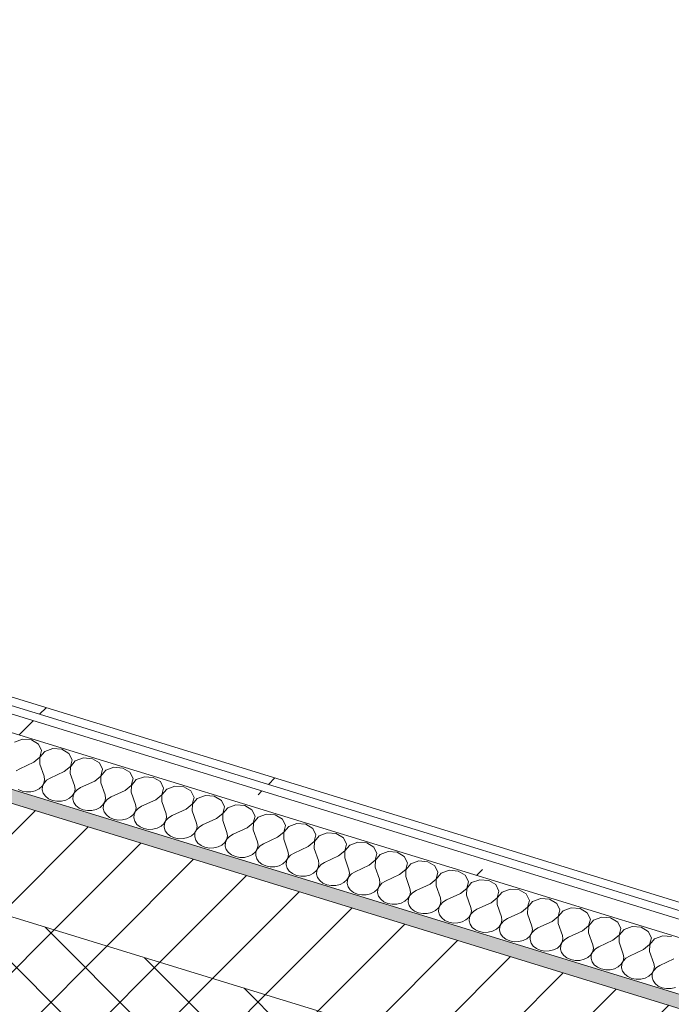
# Model space of a CAD drawing. Header units: millimetres. Extents: x -2220 to 52371, y -4077 to 6953.
# Tile 43 of 228: x 5369 to 5770, y -2335 to -1730. Entities that reach past the tile are written whole.
import ezdxf

# ---------------------------------------------------------------- set-up
doc = ezdxf.new("R2010")
doc.units = ezdxf.units.MM
doc.header["$MEASUREMENT"] = 0
doc.linetypes.add('Wipeout_Contour', pattern=[1000, 0, -1000])
doc.layers.add('12_FAÇ_Façana', color=7, linetype='Continuous')
doc.layers.add('Nuevo_08_E_Envans secs', color=7, linetype='Continuous')
for name, color, linetype, lineweight, true_color in [('12_FAÇ_Façana_Pluma_Nº__174', 7, 'Continuous', 13, 0xe4ad2c), ('12_FAÇ_Façana_Pluma_Nº__176', 7, 'Continuous', 15, 0x93a0c6), ('Nuevo_08_E_Envans secs_Pluma_Nº__102', 7, 'Continuous', 5, 0xcccccc), ('Nuevo_08_E_Envans secs_Pluma_Nº__171', 171, 'Continuous', 13, 0xaaaaff), ('Nuevo_08_E_Envans secs_Pluma_Nº__177', 7, 'Continuous', 15, 0xf7e046)]:
    doc.layers.add(name, color=color, linetype=linetype, lineweight=lineweight, true_color=true_color)
for name, color, linetype, lineweight in [('12_FAÇ_Façana_Pluma_Nº__2', 8, 'Continuous', 5), ('12_FAÇ_Façana_Pluma_Nº__7', 7, 'Continuous', 5), ('Nuevo_08_E_Envans secs_Pluma_Nº__1', 7, 'Continuous', 5)]:
    doc.layers.add(name, color=color, linetype=linetype, lineweight=lineweight)
pattern_1 = [(45, (0, 0), (-183.848, 183.848), [195, -65]), (45, (7e-14, 183.85), (-183.848, 183.848), [195, -65])]

# ---------------------------------------------------------------- blocks, each defined once
blk = doc.blocks.new('Elem Sección_14_1')
at = {"layer": '12_FAÇ_Façana_Pluma_Nº__174', "linetype": 'Continuous', "lineweight": 13, "true_color": 0xe4ad2c}
h = blk.add_hatch(dxfattribs=at)
h.set_pattern_fill('SATE_Aislamiento_0001', color=42, style=0, pattern_type=2)
h.set_pattern_definition([(45, (0, 0), (-21.2132, 21.2132), []), (135, (0, 0), (21.2132, 21.2132), [])])
h.paths.add_polyline_path([(6103.5, -2664.8), (6174.97, -2529.96), (6135.6, -2517.87), (949.17, -926.22), (909.8, -914.14), (838.34, -1048.99)])
at = {"layer": '12_FAÇ_Façana_Pluma_Nº__176', "linetype": 'Continuous', "lineweight": 0, "true_color": 0x495063}
blk.add_hatch(color=251, dxfattribs=at).paths.add_polyline_path([(6167.36, -2457.94), (6171.33, -2450.45), (984.9, -858.8), (980.93, -866.29)])
at = {"layer": '12_FAÇ_Façana_Pluma_Nº__2', "linetype": 'Continuous', "lineweight": 5}
h = blk.add_hatch(dxfattribs=at)
h.set_pattern_fill('Ceramic_0001', color=8, style=0, pattern_type=2)
h.set_pattern_definition([(45, (0, 0), (-21.2132, 21.2132), [])])
h.paths.add_polyline_path([(980.93, -866.29), (949.17, -926.22), (6135.6, -2517.87), (6167.36, -2457.94)])
at = {"layer": '12_FAÇ_Façana_Pluma_Nº__7', "color": 7, "linetype": 'Continuous', "lineweight": 5}
blk.add_line((980.93, -866.29), (6167.36, -2457.94), dxfattribs=at)
at = {"layer": '12_FAÇ_Façana_Pluma_Nº__7', "color": 7, "linetype": 'Continuous', "lineweight": 5, "flags": 128}
blk.add_lwpolyline([(909.8, -914.14), (949.17, -926.22), (6135.6, -2517.87), (6174.97, -2529.96)], dxfattribs=at)
blk = doc.blocks.new('*X142')
at = {"layer": 'Nuevo_08_E_Envans secs_Pluma_Nº__102', "color": 254, "linetype": 'Continuous', "lineweight": 5, "true_color": 0xcccccc}
for p, q in [((5370.62, -2171.95), (5365.64, -2173.77)), ((5376.11, -2172.4), (5370.62, -2171.95)), ((5380.47, -2174.97), (5376.11, -2172.4)), ((5382.4, -2178.91), (5380.47, -2174.97)), ((5389.36, -2177.7), (5384.38, -2179.52)), ((5394.85, -2178.15), (5389.36, -2177.7)), ((5377.56, -2186.11), (5381.32, -2183.04)), ((5381.4, -2183.06), (5381.31, -2187.26)), ((5381.32, -2183.04), (5382.4, -2178.91)), ((5384.38, -2179.52), (5381.4, -2183.06)), ((5399.22, -2180.73), (5394.85, -2178.15)), ((5401.15, -2184.66), (5399.22, -2180.73)), ((5408.11, -2183.45), (5403.13, -2185.27)), ((5413.6, -2183.9), (5408.11, -2183.45)), ((5377.56, -2186.11), (5368.91, -2190.09)), ((5381.31, -2187.26), (5383.91, -2194.7)), ((5396.3, -2191.86), (5400.07, -2188.79)), ((5400.14, -2188.81), (5400.05, -2193.02)), ((5400.07, -2188.79), (5401.15, -2184.66)), ((5403.13, -2185.27), (5400.14, -2188.81)), ((5417.96, -2186.48), (5413.6, -2183.9)), ((5419.89, -2190.42), (5417.96, -2186.48)), ((5426.85, -2189.21), (5421.87, -2191.03)), ((5432.35, -2189.65), (5426.85, -2189.21)), ((5436.71, -2192.23), (5432.35, -2189.65)), ((5368.91, -2190.09), (5366.74, -2191.43)), ((5384.24, -2196.8), (5383.91, -2194.7)), ((5387.65, -2195.85), (5385.49, -2197.19)), ((5396.3, -2191.86), (5387.65, -2195.85)), ((5400.05, -2193.02), (5402.65, -2200.45)), ((5415.05, -2197.62), (5418.81, -2194.54)), ((5418.89, -2194.56), (5418.8, -2198.77)), ((5418.81, -2194.54), (5419.89, -2190.42)), ((5421.87, -2191.03), (5418.89, -2194.56)), ((5438.64, -2196.17), (5436.71, -2192.23)), ((5445.6, -2194.96), (5440.62, -2196.78)), ((5451.09, -2195.41), (5445.6, -2194.96)), ((5455.45, -2197.98), (5451.09, -2195.41)), ((5380.83, -2202.44), (5382.65, -2200.83)), ((5382.65, -2200.83), (5383.81, -2198.9)), ((5382.97, -2200.93), (5382.81, -2203.05)), ((5383.89, -2198.92), (5382.97, -2200.93)), ((5383.81, -2198.9), (5384.24, -2196.8)), ((5385.49, -2197.19), (5383.89, -2198.92)), ((5402.99, -2202.56), (5402.65, -2200.45)), ((5406.4, -2201.6), (5404.24, -2202.94)), ((5415.05, -2197.62), (5406.4, -2201.6)), ((5418.8, -2198.77), (5421.4, -2206.2)), ((5433.79, -2203.37), (5437.56, -2200.29)), ((5437.64, -2200.32), (5437.54, -2204.52)), ((5437.56, -2200.29), (5438.64, -2196.17)), ((5440.62, -2196.78), (5437.64, -2200.32)), ((5457.38, -2201.92), (5455.45, -2197.98)), ((5456.31, -2206.05), (5457.38, -2201.92)), ((5464.34, -2200.71), (5459.36, -2202.53)), ((5469.84, -2201.16), (5464.34, -2200.71)), ((5474.2, -2203.74), (5469.84, -2201.16)), ((5367.94, -2202.75), (5370.36, -2203.81)), ((5370.36, -2203.81), (5373.06, -2204.33)), ((5373.06, -2204.33), (5375.85, -2204.26)), ((5375.85, -2204.26), (5378.51, -2203.61)), ((5378.51, -2203.61), (5380.83, -2202.44)), ((5382.81, -2203.05), (5383.41, -2205.12)), ((5383.41, -2205.12), (5384.74, -2206.99)), ((5384.74, -2206.99), (5386.69, -2208.51)), ((5399.58, -2208.19), (5401.39, -2206.58)), ((5401.39, -2206.58), (5402.56, -2204.65)), ((5401.72, -2206.68), (5401.56, -2208.8)), ((5402.63, -2204.68), (5401.72, -2206.68)), ((5402.56, -2204.65), (5402.99, -2202.56)), ((5404.24, -2202.94), (5402.63, -2204.68)), ((5421.73, -2208.31), (5421.4, -2206.2)), ((5425.15, -2207.35), (5422.98, -2208.69)), ((5433.79, -2203.37), (5425.15, -2207.35)), ((5437.54, -2204.52), (5440.14, -2211.95)), ((5452.54, -2209.12), (5456.31, -2206.05)), ((5456.38, -2206.07), (5456.29, -2210.27)), ((5459.36, -2202.53), (5456.38, -2206.07)), ((5476.13, -2207.68), (5474.2, -2203.74)), ((5475.05, -2211.8), (5476.13, -2207.68)), ((5483.09, -2206.47), (5478.11, -2208.28)), ((5488.58, -2206.91), (5483.09, -2206.47)), ((5492.95, -2209.49), (5488.58, -2206.91)), ((5386.69, -2208.51), (5389.1, -2209.56)), ((5389.1, -2209.56), (5391.81, -2210.08)), ((5391.81, -2210.08), (5394.6, -2210.01)), ((5394.6, -2210.01), (5397.25, -2209.37)), ((5397.25, -2209.37), (5399.58, -2208.19)), ((5401.56, -2208.8), (5402.16, -2210.87)), ((5402.16, -2210.87), (5403.49, -2212.74)), ((5403.49, -2212.74), (5405.43, -2214.26)), ((5416, -2215.12), (5418.32, -2213.95)), ((5418.32, -2213.95), (5420.14, -2212.33)), ((5420.14, -2212.33), (5421.3, -2210.41)), ((5420.46, -2212.43), (5420.3, -2214.55)), ((5421.38, -2210.43), (5420.46, -2212.43)), ((5421.3, -2210.41), (5421.73, -2208.31)), ((5422.98, -2208.69), (5421.38, -2210.43)), ((5440.48, -2214.06), (5440.14, -2211.95)), ((5443.89, -2213.11), (5441.73, -2214.44)), ((5452.54, -2209.12), (5443.89, -2213.11)), ((5456.29, -2210.27), (5458.89, -2217.71)), ((5471.29, -2214.88), (5475.05, -2211.8)), ((5475.13, -2211.82), (5475.03, -2216.03)), ((5478.11, -2208.28), (5475.13, -2211.82)), ((5494.88, -2213.43), (5492.95, -2209.49)), ((5493.8, -2217.55), (5494.88, -2213.43)), ((5496.85, -2214.04), (5493.87, -2217.58)), ((5501.84, -2212.22), (5496.85, -2214.04)), ((5507.33, -2212.66), (5501.84, -2212.22)), ((5511.69, -2215.24), (5507.33, -2212.66)), ((5405.43, -2214.26), (5407.85, -2215.32)), ((5407.85, -2215.32), (5410.55, -2215.83)), ((5410.55, -2215.83), (5413.34, -2215.76)), ((5413.34, -2215.76), (5416, -2215.12)), ((5420.3, -2214.55), (5420.91, -2216.62)), ((5420.91, -2216.62), (5422.23, -2218.49)), ((5422.23, -2218.49), (5424.18, -2220.01)), ((5424.18, -2220.01), (5426.59, -2221.07)), ((5434.74, -2220.87), (5437.07, -2219.7)), ((5437.07, -2219.7), (5438.88, -2218.09)), ((5438.88, -2218.09), (5440.05, -2216.16)), ((5439.21, -2218.19), (5439.05, -2220.31)), ((5440.13, -2216.18), (5439.21, -2218.19)), ((5440.05, -2216.16), (5440.48, -2214.06)), ((5441.73, -2214.44), (5440.13, -2216.18)), ((5458.8, -2221.91), (5459.23, -2219.81)), ((5459.23, -2219.81), (5458.89, -2217.71)), ((5462.64, -2218.86), (5460.47, -2220.2)), ((5471.29, -2214.88), (5462.64, -2218.86)), ((5475.03, -2216.03), (5477.63, -2223.46)), ((5490.03, -2220.63), (5493.8, -2217.55)), ((5493.87, -2217.58), (5493.78, -2221.78)), ((5513.62, -2219.18), (5511.69, -2215.24)), ((5512.54, -2223.31), (5513.62, -2219.18)), ((5515.6, -2219.79), (5512.62, -2223.33)), ((5520.58, -2217.97), (5515.6, -2219.79)), ((5526.07, -2218.42), (5520.58, -2217.97)), ((5530.44, -2221), (5526.07, -2218.42)), ((5426.59, -2221.07), (5429.3, -2221.58)), ((5429.3, -2221.58), (5432.09, -2221.52)), ((5432.09, -2221.52), (5434.74, -2220.87)), ((5439.05, -2220.31), (5439.65, -2222.38)), ((5439.65, -2222.38), (5440.98, -2224.24)), ((5440.98, -2224.24), (5442.92, -2225.76)), ((5442.92, -2225.76), (5445.34, -2226.82)), ((5453.49, -2226.62), (5455.81, -2225.45)), ((5455.81, -2225.45), (5457.63, -2223.84)), ((5457.63, -2223.84), (5458.8, -2221.91)), ((5457.95, -2223.94), (5457.79, -2226.06)), ((5457.79, -2226.06), (5458.4, -2228.13)), ((5458.87, -2221.93), (5457.95, -2223.94)), ((5460.47, -2220.2), (5458.87, -2221.93)), ((5477.54, -2227.66), (5477.97, -2225.57)), ((5479.22, -2225.95), (5477.62, -2227.69)), ((5477.97, -2225.57), (5477.63, -2223.46)), ((5481.38, -2224.61), (5479.22, -2225.95)), ((5490.03, -2220.63), (5481.38, -2224.61)), ((5493.78, -2221.78), (5496.38, -2229.21)), ((5508.78, -2226.38), (5512.54, -2223.31)), ((5512.62, -2223.33), (5512.53, -2227.53)), ((5532.37, -2224.93), (5530.44, -2221)), ((5531.29, -2229.06), (5532.37, -2224.93)), ((5534.35, -2225.54), (5531.36, -2229.08)), ((5539.33, -2223.72), (5534.35, -2225.54)), ((5544.82, -2224.17), (5539.33, -2223.72)), ((5549.18, -2226.75), (5544.82, -2224.17)), ((5445.34, -2226.82), (5448.04, -2227.34)), ((5448.04, -2227.34), (5450.83, -2227.27)), ((5450.83, -2227.27), (5453.49, -2226.62)), ((5458.4, -2228.13), (5459.72, -2230)), ((5459.72, -2230), (5461.67, -2231.52)), ((5461.67, -2231.52), (5464.09, -2232.57)), ((5472.23, -2232.38), (5474.56, -2231.2)), ((5474.56, -2231.2), (5476.37, -2229.59)), ((5476.37, -2229.59), (5477.54, -2227.66)), ((5476.7, -2229.69), (5476.54, -2231.81)), ((5476.54, -2231.81), (5477.14, -2233.88)), ((5477.62, -2227.69), (5476.7, -2229.69)), ((5496.29, -2233.42), (5496.72, -2231.32)), ((5497.96, -2231.7), (5496.36, -2233.44)), ((5496.72, -2231.32), (5496.38, -2229.21)), ((5500.13, -2230.36), (5497.96, -2231.7)), ((5508.78, -2226.38), (5500.13, -2230.36)), ((5512.53, -2227.53), (5515.12, -2234.97)), ((5527.52, -2232.13), (5518.87, -2236.12)), ((5527.52, -2232.13), (5531.29, -2229.06)), ((5531.36, -2229.08), (5531.27, -2233.29)), ((5551.11, -2230.69), (5549.18, -2226.75)), ((5550.03, -2234.81), (5551.11, -2230.69)), ((5553.09, -2231.29), (5550.11, -2234.83)), ((5558.07, -2229.48), (5553.09, -2231.29)), ((5563.57, -2229.92), (5558.07, -2229.48)), ((5567.93, -2232.5), (5563.57, -2229.92)), ((5464.09, -2232.57), (5466.79, -2233.09)), ((5466.79, -2233.09), (5469.58, -2233.02)), ((5469.58, -2233.02), (5472.23, -2232.38)), ((5477.14, -2233.88), (5478.47, -2235.75)), ((5478.47, -2235.75), (5480.41, -2237.27)), ((5480.41, -2237.27), (5482.83, -2238.33)), ((5488.32, -2238.77), (5490.98, -2238.13)), ((5490.98, -2238.13), (5493.3, -2236.96)), ((5493.3, -2236.96), (5495.12, -2235.34)), ((5495.12, -2235.34), (5496.29, -2233.42)), ((5495.45, -2235.44), (5495.28, -2237.56)), ((5495.28, -2237.56), (5495.89, -2239.64)), ((5496.36, -2233.44), (5495.45, -2235.44)), ((5515.03, -2239.17), (5515.46, -2237.07)), ((5516.71, -2237.46), (5515.11, -2239.19)), ((5515.46, -2237.07), (5515.12, -2234.97)), ((5518.87, -2236.12), (5516.71, -2237.46)), ((5531.27, -2233.29), (5533.87, -2240.72)), ((5546.27, -2237.89), (5537.62, -2241.87)), ((5546.27, -2237.89), (5550.03, -2234.81)), ((5550.11, -2234.83), (5550.02, -2239.04)), ((5569.86, -2236.44), (5567.93, -2232.5)), ((5568.78, -2240.56), (5569.86, -2236.44)), ((5571.84, -2237.05), (5568.85, -2240.59)), ((5576.82, -2235.23), (5571.84, -2237.05)), ((5582.31, -2235.68), (5576.82, -2235.23)), ((5586.67, -2238.25), (5582.31, -2235.68)), ((5482.83, -2238.33), (5485.54, -2238.84)), ((5485.54, -2238.84), (5488.32, -2238.77)), ((5495.89, -2239.64), (5497.21, -2241.5)), ((5497.21, -2241.5), (5499.16, -2243.02)), ((5499.16, -2243.02), (5501.58, -2244.08)), ((5501.58, -2244.08), (5504.28, -2244.59)), ((5507.07, -2244.53), (5509.73, -2243.88)), ((5509.73, -2243.88), (5512.05, -2242.71)), ((5512.05, -2242.71), (5513.86, -2241.1)), ((5513.86, -2241.1), (5515.03, -2239.17)), ((5514.19, -2241.2), (5514.03, -2243.32)), ((5514.03, -2243.32), (5514.63, -2245.39)), ((5515.11, -2239.19), (5514.19, -2241.2)), ((5533.78, -2244.92), (5534.21, -2242.83)), ((5535.45, -2243.21), (5533.85, -2244.95)), ((5534.21, -2242.83), (5533.87, -2240.72)), ((5537.62, -2241.87), (5535.45, -2243.21)), ((5550.02, -2239.04), (5552.62, -2246.47)), ((5565.01, -2243.64), (5556.36, -2247.62)), ((5565.01, -2243.64), (5568.78, -2240.56)), ((5568.85, -2240.59), (5568.76, -2244.79)), ((5588.6, -2242.19), (5586.67, -2238.25)), ((5587.52, -2246.32), (5588.6, -2242.19)), ((5590.58, -2242.8), (5587.6, -2246.34)), ((5595.56, -2240.98), (5590.58, -2242.8)), ((5601.06, -2241.43), (5595.56, -2240.98)), ((5605.42, -2244.01), (5601.06, -2241.43)), ((5607.35, -2247.95), (5605.42, -2244.01)), ((5504.28, -2244.59), (5507.07, -2244.53)), ((5514.63, -2245.39), (5515.96, -2247.26)), ((5515.96, -2247.26), (5517.9, -2248.78)), ((5517.9, -2248.78), (5520.32, -2249.83)), ((5520.32, -2249.83), (5523.03, -2250.35)), ((5523.03, -2250.35), (5525.81, -2250.28)), ((5525.81, -2250.28), (5528.47, -2249.63)), ((5528.47, -2249.63), (5530.8, -2248.46)), ((5530.8, -2248.46), (5532.61, -2246.85)), ((5532.61, -2246.85), (5533.78, -2244.92)), ((5532.94, -2246.95), (5532.77, -2249.07)), ((5532.77, -2249.07), (5533.38, -2251.14)), ((5533.85, -2244.95), (5532.94, -2246.95)), ((5552.52, -2250.68), (5552.95, -2248.58)), ((5554.2, -2248.96), (5552.6, -2250.7)), ((5552.95, -2248.58), (5552.62, -2246.47)), ((5556.36, -2247.62), (5554.2, -2248.96)), ((5568.76, -2244.79), (5571.36, -2252.22)), ((5583.76, -2249.39), (5575.11, -2253.37)), ((5583.76, -2249.39), (5587.52, -2246.32)), ((5587.6, -2246.34), (5587.51, -2250.54)), ((5606.27, -2252.07), (5607.35, -2247.95)), ((5609.33, -2248.55), (5606.35, -2252.09)), ((5614.31, -2246.73), (5609.33, -2248.55)), ((5619.8, -2247.18), (5614.31, -2246.73)), ((5624.16, -2249.76), (5619.8, -2247.18)), ((5626.09, -2253.7), (5624.16, -2249.76)), ((5533.38, -2251.14), (5534.7, -2253.01)), ((5534.7, -2253.01), (5536.65, -2254.53)), ((5536.65, -2254.53), (5539.07, -2255.59)), ((5539.07, -2255.59), (5541.77, -2256.1)), ((5541.77, -2256.1), (5544.56, -2256.03)), ((5544.56, -2256.03), (5547.22, -2255.39)), ((5547.22, -2255.39), (5549.54, -2254.21)), ((5549.54, -2254.21), (5551.36, -2252.6)), ((5551.36, -2252.6), (5552.52, -2250.68)), ((5551.68, -2252.7), (5551.52, -2254.82)), ((5551.52, -2254.82), (5552.12, -2256.89)), ((5552.6, -2250.7), (5551.68, -2252.7)), ((5571.27, -2256.43), (5571.7, -2254.33)), ((5572.95, -2254.71), (5571.34, -2256.45)), ((5571.7, -2254.33), (5571.36, -2252.22)), ((5575.11, -2253.37), (5572.95, -2254.71)), ((5587.51, -2250.54), (5590.11, -2257.98)), ((5602.5, -2255.15), (5593.86, -2259.13)), ((5602.5, -2255.15), (5606.27, -2252.07)), ((5606.35, -2252.09), (5606.25, -2256.3)), ((5606.25, -2256.3), (5608.85, -2263.73)), ((5625.02, -2257.82), (5626.09, -2253.7)), ((5628.07, -2254.31), (5625.09, -2257.85)), ((5633.05, -2252.49), (5628.07, -2254.31)), ((5638.55, -2252.93), (5633.05, -2252.49)), ((5642.91, -2255.51), (5638.55, -2252.93)), ((5644.84, -2259.45), (5642.91, -2255.51)), ((5552.12, -2256.89), (5553.45, -2258.76)), ((5553.45, -2258.76), (5555.4, -2260.28)), ((5555.4, -2260.28), (5557.81, -2261.34)), ((5557.81, -2261.34), (5560.52, -2261.85)), ((5560.52, -2261.85), (5563.31, -2261.79)), ((5563.31, -2261.79), (5565.96, -2261.14)), ((5565.96, -2261.14), (5568.29, -2259.97)), ((5568.29, -2259.97), (5570.1, -2258.36)), ((5570.1, -2258.36), (5571.27, -2256.43)), ((5570.43, -2258.46), (5570.27, -2260.57)), ((5570.27, -2260.57), (5570.87, -2262.65)), ((5571.34, -2256.45), (5570.43, -2258.46)), ((5588.85, -2264.11), (5590.01, -2262.18)), ((5590.09, -2262.2), (5589.17, -2264.21)), ((5590.01, -2262.18), (5590.45, -2260.08)), ((5591.69, -2260.47), (5590.09, -2262.2)), ((5590.45, -2260.08), (5590.11, -2257.98)), ((5593.86, -2259.13), (5591.69, -2260.47)), ((5621.25, -2260.9), (5612.6, -2264.88)), ((5621.25, -2260.9), (5625.02, -2257.82)), ((5625.09, -2257.85), (5625, -2262.05)), ((5625, -2262.05), (5627.6, -2269.48)), ((5643.76, -2263.57), (5644.84, -2259.45)), ((5646.82, -2260.06), (5643.84, -2263.6)), ((5651.8, -2258.24), (5646.82, -2260.06)), ((5657.29, -2258.69), (5651.8, -2258.24)), ((5661.66, -2261.26), (5657.29, -2258.69)), ((5663.59, -2265.2), (5661.66, -2261.26)), ((5570.87, -2262.65), (5572.2, -2264.51)), ((5572.2, -2264.51), (5574.14, -2266.03)), ((5574.14, -2266.03), (5576.56, -2267.09)), ((5576.56, -2267.09), (5579.26, -2267.61)), ((5579.26, -2267.61), (5582.05, -2267.54)), ((5582.05, -2267.54), (5584.71, -2266.89)), ((5584.71, -2266.89), (5587.03, -2265.72)), ((5587.03, -2265.72), (5588.85, -2264.11)), ((5589.17, -2264.21), (5589.01, -2266.33)), ((5589.01, -2266.33), (5589.62, -2268.4)), ((5589.62, -2268.4), (5590.94, -2270.27)), ((5607.59, -2269.86), (5608.76, -2267.93)), ((5608.84, -2267.96), (5607.92, -2269.96)), ((5608.76, -2267.93), (5609.19, -2265.84)), ((5610.44, -2266.22), (5608.84, -2267.96)), ((5609.19, -2265.84), (5608.85, -2263.73)), ((5612.6, -2264.88), (5610.44, -2266.22)), ((5640, -2266.65), (5631.35, -2270.63)), ((5640, -2266.65), (5643.76, -2263.57)), ((5643.84, -2263.6), (5643.74, -2267.8)), ((5643.74, -2267.8), (5646.34, -2275.24)), ((5662.51, -2269.33), (5663.59, -2265.2)), ((5665.56, -2265.81), (5662.58, -2269.35)), ((5670.55, -2263.99), (5665.56, -2265.81)), ((5676.04, -2264.44), (5670.55, -2263.99)), ((5680.4, -2267.02), (5676.04, -2264.44)), ((5682.33, -2270.96), (5680.4, -2267.02)), ((5590.94, -2270.27), (5592.89, -2271.79)), ((5592.89, -2271.79), (5595.3, -2272.84)), ((5595.3, -2272.84), (5598.01, -2273.36)), ((5598.01, -2273.36), (5600.8, -2273.29)), ((5600.8, -2273.29), (5603.45, -2272.65)), ((5603.45, -2272.65), (5605.78, -2271.47)), ((5605.78, -2271.47), (5607.59, -2269.86)), ((5607.92, -2269.96), (5607.76, -2272.08)), ((5607.76, -2272.08), (5608.36, -2274.15)), ((5608.36, -2274.15), (5609.69, -2276.02)), ((5626.34, -2275.61), (5627.51, -2273.69)), ((5627.58, -2273.71), (5626.66, -2275.71)), ((5627.51, -2273.69), (5627.94, -2271.59)), ((5629.18, -2271.97), (5627.58, -2273.71)), ((5627.94, -2271.59), (5627.6, -2269.48)), ((5631.35, -2270.63), (5629.18, -2271.97)), ((5658.74, -2272.4), (5650.09, -2276.39)), ((5658.74, -2272.4), (5662.51, -2269.33)), ((5662.58, -2269.35), (5662.49, -2273.55)), ((5662.49, -2273.55), (5665.09, -2280.99)), ((5681.25, -2275.08), (5682.33, -2270.96)), ((5684.31, -2271.56), (5681.33, -2275.1)), ((5689.29, -2269.75), (5684.31, -2271.56)), ((5694.78, -2270.19), (5689.29, -2269.75)), ((5699.15, -2272.77), (5694.78, -2270.19)), ((5701.08, -2276.71), (5699.15, -2272.77)), ((5609.69, -2276.02), (5611.63, -2277.54)), ((5611.63, -2277.54), (5614.05, -2278.6)), ((5614.05, -2278.6), (5616.75, -2279.11)), ((5616.75, -2279.11), (5619.54, -2279.04)), ((5619.54, -2279.04), (5622.2, -2278.4)), ((5622.2, -2278.4), (5624.52, -2277.23)), ((5624.52, -2277.23), (5626.34, -2275.61)), ((5626.66, -2275.71), (5626.5, -2277.83)), ((5626.5, -2277.83), (5627.11, -2279.91)), ((5627.11, -2279.91), (5628.43, -2281.77)), ((5645.08, -2281.37), (5646.25, -2279.44)), ((5646.33, -2279.46), (5645.41, -2281.47)), ((5646.25, -2279.44), (5646.68, -2277.34)), ((5647.93, -2277.72), (5646.33, -2279.46)), ((5646.68, -2277.34), (5646.34, -2275.24)), ((5650.09, -2276.39), (5647.93, -2277.72)), ((5677.49, -2278.16), (5668.84, -2282.14)), ((5677.49, -2278.16), (5681.25, -2275.08)), ((5681.33, -2275.1), (5681.24, -2279.31)), ((5681.24, -2279.31), (5683.83, -2286.74)), ((5700, -2280.83), (5701.08, -2276.71)), ((5703.06, -2277.32), (5700.07, -2280.86)), ((5708.04, -2275.5), (5703.06, -2277.32)), ((5713.53, -2275.95), (5708.04, -2275.5)), ((5717.89, -2278.52), (5713.53, -2275.95)), ((5719.82, -2282.46), (5717.89, -2278.52)), ((5628.43, -2281.77), (5630.38, -2283.29)), ((5630.38, -2283.29), (5632.8, -2284.35)), ((5632.8, -2284.35), (5635.5, -2284.86)), ((5635.5, -2284.86), (5638.29, -2284.8)), ((5638.29, -2284.8), (5640.94, -2284.15)), ((5640.94, -2284.15), (5643.27, -2282.98)), ((5643.27, -2282.98), (5645.08, -2281.37)), ((5645.41, -2281.47), (5645.25, -2283.59)), ((5645.25, -2283.59), (5645.85, -2285.66)), ((5645.85, -2285.66), (5647.18, -2287.52)), ((5663.83, -2287.12), (5665, -2285.19)), ((5665.07, -2285.22), (5664.16, -2287.22)), ((5665, -2285.19), (5665.43, -2283.09)), ((5666.67, -2283.48), (5665.07, -2285.22)), ((5665.43, -2283.09), (5665.09, -2280.99)), ((5668.84, -2282.14), (5666.67, -2283.48)), ((5696.23, -2283.91), (5687.58, -2287.89)), ((5696.23, -2283.91), (5700, -2280.83)), ((5700.07, -2280.86), (5699.98, -2285.06)), ((5699.98, -2285.06), (5702.58, -2292.49)), ((5714.98, -2289.66), (5718.74, -2286.59)), ((5718.82, -2286.61), (5718.73, -2290.81)), ((5718.74, -2286.59), (5719.82, -2282.46)), ((5721.8, -2283.07), (5718.82, -2286.61)), ((5726.78, -2281.25), (5721.8, -2283.07)), ((5732.28, -2281.7), (5726.78, -2281.25)), ((5736.64, -2284.28), (5732.28, -2281.7)), ((5738.57, -2288.21), (5736.64, -2284.28)), ((5647.18, -2287.52), (5649.12, -2289.05)), ((5649.12, -2289.05), (5651.54, -2290.1)), ((5651.54, -2290.1), (5654.25, -2290.62)), ((5654.25, -2290.62), (5657.03, -2290.55)), ((5657.03, -2290.55), (5659.69, -2289.9)), ((5659.69, -2289.9), (5662.01, -2288.73)), ((5662.01, -2288.73), (5663.83, -2287.12)), ((5664.16, -2287.22), (5663.99, -2289.34)), ((5663.99, -2289.34), (5664.6, -2291.41)), ((5664.6, -2291.41), (5665.92, -2293.28)), ((5682.57, -2292.87), (5683.74, -2290.94)), ((5683.82, -2290.97), (5682.9, -2292.97)), ((5683.74, -2290.94), (5684.17, -2288.85)), ((5685.42, -2289.23), (5683.82, -2290.97)), ((5684.17, -2288.85), (5683.83, -2286.74)), ((5687.58, -2287.89), (5685.42, -2289.23)), ((5702.92, -2294.6), (5702.58, -2292.49)), ((5714.98, -2289.66), (5706.33, -2293.64)), ((5718.73, -2290.81), (5721.33, -2298.25)), ((5733.72, -2295.42), (5737.49, -2292.34)), ((5737.56, -2292.36), (5737.47, -2296.57)), ((5737.49, -2292.34), (5738.57, -2288.21)), ((5740.55, -2288.82), (5737.56, -2292.36)), ((5745.53, -2287), (5740.55, -2288.82)), ((5751.02, -2287.45), (5745.53, -2287)), ((5755.38, -2290.03), (5751.02, -2287.45)), ((5757.31, -2293.97), (5755.38, -2290.03)), ((5665.92, -2293.28), (5667.87, -2294.8)), ((5667.87, -2294.8), (5670.29, -2295.86)), ((5670.29, -2295.86), (5672.99, -2296.37)), ((5672.99, -2296.37), (5675.78, -2296.3)), ((5675.78, -2296.3), (5678.44, -2295.66)), ((5678.44, -2295.66), (5680.76, -2294.48)), ((5680.76, -2294.48), (5682.57, -2292.87)), ((5682.9, -2292.97), (5682.74, -2295.09)), ((5682.74, -2295.09), (5683.34, -2297.16)), ((5683.34, -2297.16), (5684.67, -2299.03)), ((5699.51, -2300.24), (5701.32, -2298.63)), ((5701.32, -2298.63), (5702.49, -2296.7)), ((5701.65, -2298.73), (5701.48, -2300.84)), ((5702.56, -2296.72), (5701.65, -2298.73)), ((5702.49, -2296.7), (5702.92, -2294.6)), ((5704.16, -2294.98), (5702.56, -2296.72)), ((5706.33, -2293.64), (5704.16, -2294.98)), ((5721.66, -2300.35), (5721.33, -2298.25)), ((5733.72, -2295.42), (5725.07, -2299.4)), ((5737.47, -2296.57), (5740.07, -2304)), ((5752.47, -2301.17), (5756.23, -2298.09)), ((5756.31, -2298.11), (5756.22, -2302.32)), ((5756.23, -2298.09), (5757.31, -2293.97)), ((5759.29, -2294.58), (5756.31, -2298.11)), ((5764.27, -2292.76), (5759.29, -2294.58)), ((5769.77, -2293.2), (5764.27, -2292.76)), ((5684.67, -2299.03), (5686.61, -2300.55)), ((5686.61, -2300.55), (5689.03, -2301.61)), ((5689.03, -2301.61), (5691.74, -2302.12)), ((5691.74, -2302.12), (5694.52, -2302.05)), ((5694.52, -2302.05), (5697.18, -2301.41)), ((5697.18, -2301.41), (5699.51, -2300.24)), ((5701.48, -2300.84), (5702.09, -2302.92)), ((5702.09, -2302.92), (5703.41, -2304.78)), ((5718.25, -2305.99), (5720.07, -2304.38)), ((5720.07, -2304.38), (5721.23, -2302.45)), ((5720.39, -2304.48), (5720.23, -2306.6)), ((5721.31, -2302.47), (5720.39, -2304.48)), ((5721.23, -2302.45), (5721.66, -2300.35)), ((5722.91, -2300.74), (5721.31, -2302.47)), ((5725.07, -2299.4), (5722.91, -2300.74)), ((5740.41, -2306.11), (5740.07, -2304)), ((5752.47, -2301.17), (5743.82, -2305.15)), ((5756.22, -2302.32), (5758.82, -2309.75)), ((5703.41, -2304.78), (5705.36, -2306.3)), ((5705.36, -2306.3), (5707.78, -2307.36)), ((5707.78, -2307.36), (5710.48, -2307.88)), ((5710.48, -2307.88), (5713.27, -2307.81)), ((5713.27, -2307.81), (5715.93, -2307.16)), ((5715.93, -2307.16), (5718.25, -2305.99)), ((5720.23, -2306.6), (5720.83, -2308.67)), ((5720.83, -2308.67), (5722.16, -2310.54)), ((5722.16, -2310.54), (5724.11, -2312.06)), ((5737, -2311.74), (5738.81, -2310.13)), ((5738.81, -2310.13), (5739.98, -2308.2)), ((5739.14, -2310.23), (5738.98, -2312.35)), ((5740.05, -2308.23), (5739.14, -2310.23)), ((5739.98, -2308.2), (5740.41, -2306.11)), ((5741.66, -2306.49), (5740.05, -2308.23)), ((5743.82, -2305.15), (5741.66, -2306.49)), ((5759.16, -2311.86), (5758.82, -2309.75)), ((5771.21, -2306.92), (5762.57, -2310.9)), ((5724.11, -2312.06), (5726.52, -2313.11)), ((5726.52, -2313.11), (5729.23, -2313.63)), ((5729.23, -2313.63), (5732.02, -2313.56)), ((5732.02, -2313.56), (5734.67, -2312.92)), ((5734.67, -2312.92), (5737, -2311.74)), ((5738.98, -2312.35), (5739.58, -2314.42)), ((5739.58, -2314.42), (5740.91, -2316.29)), ((5740.91, -2316.29), (5742.85, -2317.81)), ((5755.74, -2317.5), (5757.56, -2315.88)), ((5757.56, -2315.88), (5758.72, -2313.96)), ((5757.88, -2315.98), (5757.72, -2318.1)), ((5758.8, -2313.98), (5757.88, -2315.98)), ((5758.72, -2313.96), (5759.16, -2311.86)), ((5760.4, -2312.24), (5758.8, -2313.98)), ((5762.57, -2310.9), (5760.4, -2312.24)), ((5742.85, -2317.81), (5745.27, -2318.87)), ((5745.27, -2318.87), (5747.97, -2319.38)), ((5747.97, -2319.38), (5750.76, -2319.31)), ((5750.76, -2319.31), (5753.42, -2318.67)), ((5753.42, -2318.67), (5755.74, -2317.5)), ((5757.72, -2318.1), (5758.33, -2320.17)), ((5758.33, -2320.17), (5759.65, -2322.04)), ((5759.65, -2322.04), (5761.6, -2323.56)), ((5761.6, -2323.56), (5764.01, -2324.62)), ((5764.01, -2324.62), (5766.72, -2325.13)), ((5766.72, -2325.13), (5769.51, -2325.07)), ((5769.51, -2325.07), (5772.16, -2324.42))]:
    blk.add_line(p, q, dxfattribs=at)
blk = doc.blocks.new('Elem Sección_111_1')
at = {"layer": 'Nuevo_08_E_Envans secs', "lineweight": 0}
blk.add_blockref('*X142', (0, 0), dxfattribs=at)
at = {"color": 254, "linetype": 'Wipeout_Contour', "lineweight": 0, "ltscale": 15755.887503}
blk.add_wipeout([(968.96, -802.52), (6170.16, -2398.7), (6172.54, -2394.21), (971.34, -798.02)], dxfattribs=at).dxf.layer = 'Nuevo_08_E_Envans secs'
at = {"layer": 'Nuevo_08_E_Envans secs_Pluma_Nº__171', "linetype": 'Continuous', "lineweight": 13, "true_color": 0xaaaaff}
h = blk.add_hatch(dxfattribs=at)
h.set_pattern_fill('Panellat_HPL_0001', color=161, style=0, pattern_type=2)
h.set_pattern_definition(pattern_1)
h.paths.add_polyline_path([(968.96, -802.52), (6170.16, -2398.7), (6172.54, -2394.21), (971.34, -798.02)])
at = {"color": 254, "linetype": 'Wipeout_Contour', "lineweight": 0, "ltscale": 15758.288048}
blk.add_wipeout([(6162.61, -2412.93), (6167.77, -2403.19), (966.58, -807.01), (961.42, -816.75)], dxfattribs=at).dxf.layer = 'Nuevo_08_E_Envans secs'
at = {"layer": 'Nuevo_08_E_Envans secs_Pluma_Nº__177', "linetype": 'Continuous', "lineweight": 15, "true_color": 0xf7e046}
h = blk.add_hatch(dxfattribs=at)
h.set_pattern_fill('Panellat_HPL_0001', color=53, style=0, pattern_type=2)
h.set_pattern_definition(pattern_1)
h.paths.add_polyline_path([(6162.61, -2412.93), (6167.77, -2403.19), (966.58, -807.01), (961.42, -816.75)])
at = {"layer": 'Nuevo_08_E_Envans secs_Pluma_Nº__1', "color": 7, "linetype": 'Continuous', "lineweight": 5}
for p, q in [((968.96, -802.52), (6170.16, -2398.7)), ((966.58, -807.01), (6167.77, -2403.19)), ((961.42, -816.75), (6162.61, -2412.93)), ((1035.31, -817.65), (6172.54, -2394.21)), ((984.9, -858.8), (6146.73, -2442.9))]:
    blk.add_line(p, q, dxfattribs=at)

msp = doc.modelspace()

# ---------------------------------------------------------------- block references
at = {"layer": '12_FAÇ_Façana', "lineweight": 0}
msp.add_blockref('Elem Sección_14_1', (0, 0), dxfattribs=at)

# ---------------------------------------------------------------- next in the draw order: block references
at = {"layer": 'Nuevo_08_E_Envans secs', "lineweight": 0}
msp.add_blockref('Elem Sección_111_1', (0, 0), dxfattribs=at)

doc.saveas('drawing.dxf')
